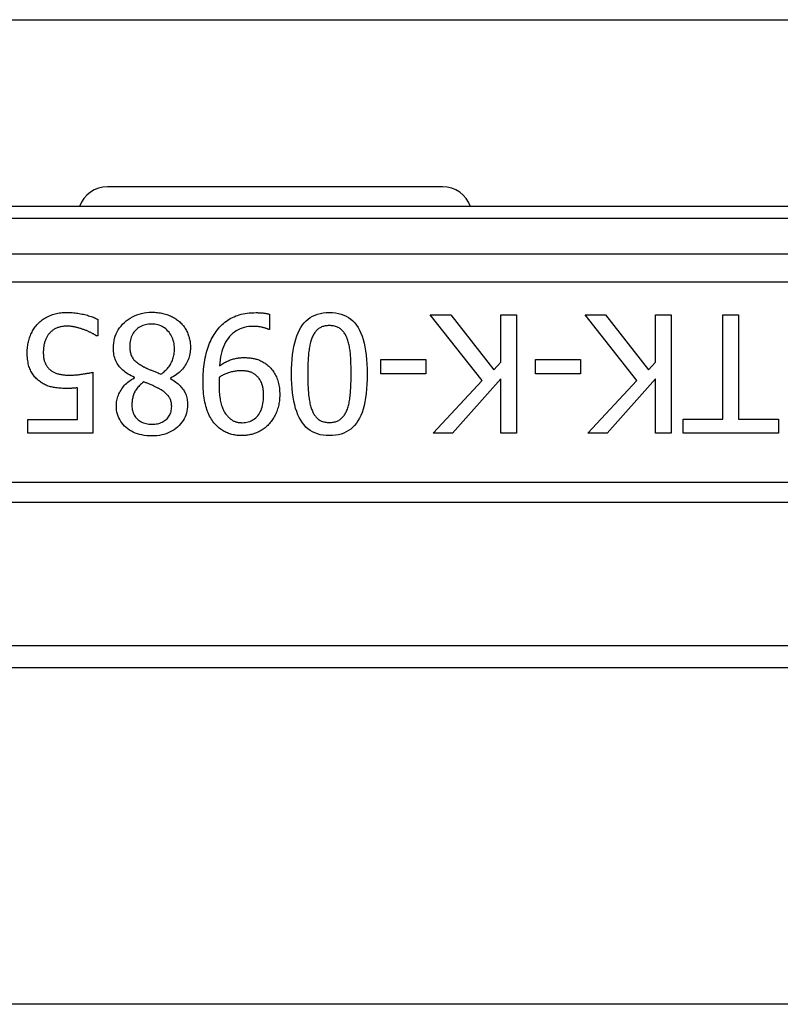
# Model space of a CAD drawing. Header units: inches. Extents: x 6 to 171, y 13 to 86.
# Tile 38 of 97: x 36.905 to 37.664, y 40.928 to 41.911. Entities that reach past the tile are written whole.
import ezdxf

# ---------------------------------------------------------------- set-up
doc = ezdxf.new("R2010")
doc.units = ezdxf.units.IN
doc.header["$MEASUREMENT"] = 0
doc.layers.add('Visible Edges(ANSI)', color=7, linetype='Continuous', lineweight=25)
doc.layers.add('Visible Tangent Edges(ANSI)', color=7, linetype='Continuous', lineweight=25)

msp = doc.modelspace()

# ---------------------------------------------------------------- linework, layer by layer
at = {"layer": 'Visible Edges(ANSI)'}
for p, q in [((6.5402, 41.91098), (40.4762, 41.91098)), ((37.32702, 41.74417), (36.99238, 41.74417)), ((38.13365, 41.72448), (36.18575, 41.72448)), ((36.98258, 41.612), (36.98258, 41.59525)), ((37.1541, 41.61688), (37.1541, 41.60167)), ((37.36649, 41.55084), (37.31471, 41.61621)), ((37.31471, 41.61621), (37.33509, 41.61621)), ((37.33509, 41.61621), (37.37826, 41.56128)), ((37.38515, 41.56903), (37.38515, 41.61621)), ((37.38515, 41.61621), (37.40085, 41.61621)), ((37.40085, 41.61621), (37.40085, 41.4981)), ((37.52097, 41.55084), (37.46919, 41.61621)), ((37.46919, 41.61621), (37.48957, 41.61621)), ((37.48957, 41.61621), (37.53274, 41.56128)), ((37.53963, 41.56903), (37.53963, 41.61621)), ((37.53963, 41.61621), (37.55533, 41.61621)), ((37.55533, 41.61621), (37.55533, 41.4981)), ((37.60692, 41.61621), (37.62262, 41.61621)), ((37.60692, 41.51208), (37.60692, 41.61621)), ((37.62262, 41.61621), (37.62262, 41.51208)), ((37.1541, 41.60167), (37.15333, 41.60167)), ((36.98258, 41.59525), (36.98143, 41.59525)), ((37.26541, 41.55735), (37.26541, 41.57171)), ((37.26541, 41.57171), (37.31011, 41.57171)), ((37.31011, 41.57171), (37.31011, 41.55735)), ((37.41989, 41.55735), (37.41989, 41.57171)), ((37.41989, 41.57171), (37.46459, 41.57171)), ((37.46459, 41.57171), (37.46459, 41.55735)), ((37.37826, 41.56128), (37.38515, 41.56903)), ((37.53274, 41.56128), (37.53963, 41.56903)), ((36.9777, 41.55898), (36.9777, 41.4981)), ((37.01924, 41.55333), (37.01924, 41.55381)), ((37.05523, 41.55314), (37.05523, 41.55266)), ((37.31011, 41.55735), (37.26541, 41.55735)), ((37.38515, 41.55237), (37.33672, 41.4981)), ((37.38515, 41.4981), (37.38515, 41.55237)), ((37.46459, 41.55735), (37.41989, 41.55735)), ((37.53963, 41.55237), (37.4912, 41.4981)), ((37.53963, 41.4981), (37.53963, 41.55237)), ((36.96248, 41.51198), (36.96248, 41.54347)), ((37.31758, 41.4981), (37.36649, 41.55084)), ((37.47206, 41.4981), (37.52097, 41.55084)), ((36.9129, 41.4981), (36.9129, 41.51198)), ((36.9129, 41.51198), (36.96248, 41.51198)), ((37.56729, 41.4981), (37.56729, 41.51208)), ((37.56729, 41.51208), (37.60692, 41.51208)), ((37.62262, 41.51208), (37.66224, 41.51208)), ((37.66224, 41.51208), (37.66224, 41.4981)), ((36.9777, 41.4981), (36.9129, 41.4981)), ((37.33672, 41.4981), (37.31758, 41.4981)), ((37.40085, 41.4981), (37.38515, 41.4981)), ((37.4912, 41.4981), (37.47206, 41.4981)), ((37.55533, 41.4981), (37.53963, 41.4981)), ((37.66224, 41.4981), (37.56729, 41.4981)), ((36.41167, 41.42921), (37.90773, 41.42921)), ((37.78962, 41.28598), (36.52978, 41.28598)), ((37.7752, 41.26398), (36.5442, 41.26398)), ((37.7752, 40.92798), (36.5442, 40.92798))]:
    msp.add_line(p, q, dxfattribs=at)
at = {"layer": 'Visible Edges(ANSI)', "flags": 128}
for points in [[(36.92266, 41.60712), (36.92351, 41.608), (36.92439, 41.60885), (36.92531, 41.60966), (36.92625, 41.61045), (36.92724, 41.6112), (36.92825, 41.61192), (36.9293, 41.61261), (36.93039, 41.61327), (36.9315, 41.6139), (36.93265, 41.61449), (36.93384, 41.61506), (36.93506, 41.61559), (36.93631, 41.61609), (36.93758, 41.61654), (36.93888, 41.61695), (36.9402, 41.61732), (36.94155, 41.61764), (36.94292, 41.61793), (36.94432, 41.61816), (36.94574, 41.61836), (36.94718, 41.61851), (36.94865, 41.61862), (36.95015, 41.61868), (36.95167, 41.6187)], [(36.95167, 41.6187), (36.95307, 41.61869), (36.95447, 41.61865), (36.95586, 41.61859), (36.95726, 41.6185), (36.95865, 41.61838), (36.96004, 41.61824), (36.96143, 41.61807), (36.96281, 41.61787), (36.96419, 41.61765), (36.96557, 41.61741), (36.96695, 41.61713), (36.96832, 41.61684), (36.96968, 41.61652), (36.971, 41.61618), (36.9723, 41.61583), (36.97356, 41.61547), (36.9748, 41.61509), (36.976, 41.6147), (36.97717, 41.61428), (36.97832, 41.61386), (36.97943, 41.61342), (36.98051, 41.61296), (36.98156, 41.61249), (36.98258, 41.612)], [(36.99828, 41.58329), (36.99835, 41.58578), (36.99858, 41.58819), (36.99897, 41.59055), (36.9995, 41.59283), (37.00019, 41.59504), (37.00103, 41.59719), (37.00202, 41.59927), (37.00317, 41.60128), (37.00447, 41.60323), (37.00592, 41.6051), (37.00753, 41.60691), (37.00928, 41.60865), (37.01116, 41.61029), (37.01311, 41.61178), (37.01513, 41.61313), (37.01723, 41.61434), (37.0194, 41.61541), (37.02166, 41.61633), (37.02398, 41.61712), (37.02639, 41.61776), (37.02886, 41.61825), (37.03142, 41.61861), (37.03405, 41.61882), (37.03675, 41.61889)], [(37.03675, 41.61889), (37.03821, 41.61888), (37.03965, 41.61882), (37.04106, 41.61873), (37.04245, 41.6186), (37.04382, 41.61844), (37.04517, 41.61824), (37.04649, 41.618), (37.04779, 41.61772), (37.04907, 41.61741), (37.05033, 41.61707), (37.05157, 41.61668), (37.05279, 41.61626), (37.05398, 41.61581), (37.05514, 41.61532), (37.05627, 41.61481), (37.05736, 41.61426), (37.05843, 41.61368), (37.05947, 41.61307), (37.06048, 41.61243), (37.06146, 41.61175), (37.06241, 41.61105), (37.06333, 41.61031), (37.06423, 41.60955), (37.06509, 41.60875)], [(37.10079, 41.59966), (37.10194, 41.60116), (37.10313, 41.6026), (37.10436, 41.60398), (37.10563, 41.6053), (37.10693, 41.60656), (37.10828, 41.60776), (37.10966, 41.60889), (37.11108, 41.60997), (37.11254, 41.61099), (37.11404, 41.61195), (37.11558, 41.61284), (37.11715, 41.61368), (37.11878, 41.61445), (37.12047, 41.61516), (37.12221, 41.61579), (37.12402, 41.61636), (37.12589, 41.61687), (37.12783, 41.6173), (37.12982, 41.61767), (37.13187, 41.61797), (37.13399, 41.61821), (37.13616, 41.61838), (37.1384, 41.61848), (37.1407, 41.61851)], [(37.1407, 41.61851), (37.14123, 41.61851), (37.14176, 41.6185), (37.14231, 41.61849), (37.14285, 41.61847), (37.14341, 41.61845), (37.14397, 41.61843), (37.14453, 41.6184), (37.1451, 41.61836), (37.14568, 41.61832), (37.14626, 41.61828), (37.14685, 41.61823), (37.14745, 41.61818), (37.14804, 41.61812), (37.14863, 41.61805), (37.14921, 41.61797), (37.14978, 41.61788), (37.15035, 41.61779), (37.1509, 41.61769), (37.15146, 41.61757), (37.152, 41.61745), (37.15253, 41.61732), (37.15306, 41.61719), (37.15358, 41.61704), (37.1541, 41.61688)], [(37.17621, 41.55716), (37.17627, 41.56234), (37.17647, 41.56728), (37.17679, 41.57199), (37.17724, 41.57647), (37.17781, 41.58071), (37.17852, 41.58471), (37.17935, 41.58848), (37.18031, 41.59202), (37.1814, 41.59532), (37.18262, 41.59839), (37.18397, 41.60122), (37.18545, 41.60382), (37.18705, 41.6062), (37.1888, 41.60837), (37.19069, 41.61033), (37.19271, 41.61209), (37.19488, 41.61364), (37.19718, 41.61498), (37.19962, 41.61612), (37.20221, 41.61705), (37.20493, 41.61777), (37.20778, 41.61829), (37.21078, 41.6186), (37.21392, 41.6187)], [(37.21392, 41.6187), (37.2171, 41.6186), (37.22014, 41.61828), (37.22303, 41.61775), (37.22578, 41.61702), (37.22839, 41.61607), (37.23085, 41.61491), (37.23317, 41.61354), (37.23534, 41.61196), (37.23737, 41.61017), (37.23925, 41.60817), (37.24099, 41.60596), (37.24259, 41.60353), (37.24405, 41.60089), (37.24538, 41.59803), (37.24659, 41.59495), (37.24766, 41.59165), (37.24862, 41.58812), (37.24944, 41.58438), (37.25014, 41.58041), (37.25071, 41.57622), (37.25116, 41.57181), (37.25147, 41.56718), (37.25166, 41.56233), (37.25173, 41.55726)], [(36.91223, 41.57869), (36.91225, 41.58011), (36.91231, 41.5815), (36.9124, 41.58288), (36.91253, 41.58424), (36.91271, 41.58558), (36.91291, 41.5869), (36.91316, 41.58821), (36.91344, 41.5895), (36.91377, 41.59077), (36.91413, 41.59203), (36.91452, 41.59327), (36.91496, 41.59449), (36.91543, 41.59569), (36.91593, 41.59686), (36.91646, 41.59801), (36.91703, 41.59912), (36.91762, 41.60022), (36.91825, 41.60128), (36.91891, 41.60232), (36.9196, 41.60334), (36.92032, 41.60432), (36.92107, 41.60528), (36.92185, 41.60622), (36.92266, 41.60712)], [(36.95138, 41.60502), (36.95058, 41.605), (36.94979, 41.60497), (36.949, 41.60491), (36.94822, 41.60482), (36.94744, 41.60472), (36.94666, 41.60459), (36.94589, 41.60443), (36.94512, 41.60425), (36.94436, 41.60405), (36.9436, 41.60382), (36.94285, 41.60357), (36.94209, 41.60329), (36.94135, 41.60299), (36.94063, 41.60266), (36.93992, 41.60231), (36.93923, 41.60192), (36.93856, 41.60151), (36.93791, 41.60107), (36.93727, 41.6006), (36.93665, 41.6001), (36.93605, 41.59958), (36.93546, 41.59903), (36.93489, 41.59845), (36.93434, 41.59784)], [(36.9687, 41.60157), (36.96793, 41.60184), (36.96716, 41.60209), (36.96641, 41.60234), (36.96567, 41.60258), (36.96494, 41.6028), (36.96422, 41.60302), (36.96351, 41.60322), (36.96281, 41.60342), (36.96213, 41.60361), (36.96145, 41.60378), (36.96079, 41.60395), (36.96014, 41.60411), (36.95948, 41.60425), (36.95882, 41.60438), (36.95814, 41.6045), (36.95744, 41.60461), (36.95673, 41.60471), (36.95601, 41.60479), (36.95527, 41.60486), (36.95452, 41.60492), (36.95376, 41.60496), (36.95298, 41.60499), (36.95218, 41.60501), (36.95138, 41.60502)], [(36.98143, 41.59525), (36.98112, 41.59548), (36.98078, 41.59571), (36.98042, 41.59595), (36.98004, 41.59619), (36.97964, 41.59644), (36.97922, 41.59669), (36.97877, 41.59695), (36.97831, 41.59721), (36.97782, 41.59748), (36.9773, 41.59775), (36.97677, 41.59803), (36.97622, 41.59832), (36.97564, 41.5986), (36.97506, 41.59889), (36.97447, 41.59917), (36.97387, 41.59944), (36.97326, 41.59972), (36.97264, 41.59999), (36.97201, 41.60026), (36.97137, 41.60053), (36.97072, 41.60079), (36.97005, 41.60105), (36.96938, 41.60131), (36.9687, 41.60157)], [(37.03656, 41.60712), (37.03493, 41.60708), (37.03335, 41.60696), (37.03183, 41.60675), (37.03036, 41.60646), (37.02895, 41.60608), (37.02759, 41.60563), (37.02629, 41.60509), (37.02503, 41.60446), (37.02384, 41.60376), (37.0227, 41.60297), (37.02161, 41.6021), (37.02058, 41.60114), (37.01962, 41.60011), (37.01874, 41.59902), (37.01794, 41.59788), (37.01723, 41.59667), (37.0166, 41.5954), (37.01606, 41.59407), (37.0156, 41.59268), (37.01522, 41.59123), (37.01493, 41.58972), (37.01472, 41.58815), (37.01459, 41.58651), (37.01455, 41.58482)], [(37.05925, 41.58243), (37.0592, 41.58419), (37.05907, 41.5859), (37.05884, 41.58755), (37.05853, 41.58916), (37.05813, 41.59071), (37.05763, 41.59221), (37.05705, 41.59366), (37.05638, 41.59506), (37.05561, 41.59641), (37.05476, 41.5977), (37.05382, 41.59894), (37.05279, 41.60013), (37.05169, 41.60125), (37.05054, 41.60227), (37.04935, 41.60319), (37.04811, 41.60402), (37.04683, 41.60474), (37.0455, 41.60538), (37.04413, 41.60591), (37.0427, 41.60635), (37.04124, 41.60669), (37.03973, 41.60693), (37.03817, 41.60707), (37.03656, 41.60712)], [(37.06509, 41.60875), (37.0659, 41.60794), (37.06668, 41.60711), (37.06742, 41.60625), (37.06814, 41.60537), (37.06882, 41.60446), (37.06946, 41.60353), (37.07008, 41.60258), (37.07066, 41.6016), (37.07121, 41.6006), (37.07172, 41.59958), (37.0722, 41.59853), (37.07265, 41.59745), (37.07306, 41.59636), (37.07344, 41.59526), (37.07378, 41.59415), (37.07408, 41.59302), (37.07435, 41.59188), (37.07459, 41.59073), (37.07478, 41.58957), (37.07494, 41.58839), (37.07507, 41.58721), (37.07516, 41.58601), (37.07521, 41.5848), (37.07523, 41.58358)], [(37.13859, 41.60482), (37.13606, 41.60475), (37.13361, 41.60454), (37.13126, 41.60418), (37.129, 41.60369), (37.12683, 41.60305), (37.12475, 41.60226), (37.12277, 41.60134), (37.12088, 41.60027), (37.11908, 41.59906), (37.11737, 41.59771), (37.11576, 41.59622), (37.11423, 41.59458), (37.11281, 41.59282), (37.11149, 41.59093), (37.11028, 41.58892), (37.10918, 41.58679), (37.10818, 41.58454), (37.10728, 41.58216), (37.10649, 41.57967), (37.10581, 41.57706), (37.10523, 41.57432), (37.10476, 41.57147), (37.1044, 41.56849), (37.10414, 41.56539)], [(37.15333, 41.60167), (37.15298, 41.60186), (37.1526, 41.60204), (37.15219, 41.60223), (37.15175, 41.60242), (37.15128, 41.6026), (37.15077, 41.60278), (37.15024, 41.60296), (37.14967, 41.60313), (37.14908, 41.60331), (37.14845, 41.60348), (37.1478, 41.60365), (37.14711, 41.60382), (37.14641, 41.60398), (37.14571, 41.60413), (37.145, 41.60426), (37.14429, 41.60438), (37.14359, 41.60448), (37.14288, 41.60457), (37.14217, 41.60465), (37.14145, 41.60471), (37.14074, 41.60476), (37.14003, 41.6048), (37.13931, 41.60482), (37.13859, 41.60482)], [(37.21392, 41.60559), (37.21285, 41.60557), (37.21181, 41.6055), (37.21081, 41.6054), (37.20983, 41.60524), (37.20889, 41.60505), (37.20797, 41.60481), (37.20709, 41.60453), (37.20624, 41.60421), (37.20542, 41.60384), (37.20463, 41.60343), (37.20388, 41.60298), (37.20315, 41.60248), (37.20246, 41.60194), (37.20178, 41.60136), (37.20114, 41.60073), (37.20052, 41.60006), (37.19993, 41.59935), (37.19936, 41.59859), (37.19882, 41.59779), (37.1983, 41.59695), (37.19781, 41.59606), (37.19735, 41.59514), (37.19691, 41.59416), (37.1965, 41.59315)], [(37.23163, 41.59286), (37.23123, 41.59386), (37.23081, 41.59482), (37.23036, 41.59575), (37.22988, 41.59663), (37.22937, 41.59747), (37.22884, 41.59828), (37.22828, 41.59905), (37.22769, 41.59977), (37.22708, 41.60046), (37.22644, 41.60111), (37.22577, 41.60172), (37.22507, 41.60229), (37.22434, 41.60282), (37.22358, 41.6033), (37.22278, 41.60373), (37.22194, 41.60412), (37.22106, 41.60447), (37.22015, 41.60476), (37.21921, 41.60502), (37.21822, 41.60522), (37.2172, 41.60538), (37.21614, 41.6055), (37.21505, 41.60557), (37.21392, 41.60559)], [(36.93434, 41.59784), (36.93386, 41.59724), (36.93339, 41.59663), (36.93295, 41.596), (36.93252, 41.59535), (36.93212, 41.59469), (36.93173, 41.59401), (36.93137, 41.59332), (36.93102, 41.59261), (36.9307, 41.59188), (36.93039, 41.59114), (36.93011, 41.59038), (36.92984, 41.58961), (36.9296, 41.58881), (36.92937, 41.588), (36.92917, 41.58716), (36.92899, 41.5863), (36.92883, 41.58542), (36.92869, 41.58451), (36.92858, 41.58358), (36.92848, 41.58263), (36.92841, 41.58166), (36.92835, 41.58066), (36.92832, 41.57964), (36.92831, 41.5786)], [(37.08777, 41.55008), (37.08779, 41.55251), (37.08786, 41.55492), (37.08798, 41.5573), (37.08814, 41.55967), (37.08834, 41.56201), (37.0886, 41.56434), (37.08889, 41.56664), (37.08924, 41.56892), (37.08963, 41.57118), (37.09006, 41.57342), (37.09054, 41.57564), (37.09107, 41.57783), (37.09164, 41.57999), (37.09226, 41.58208), (37.09292, 41.58411), (37.09362, 41.58609), (37.09436, 41.588), (37.09515, 41.58985), (37.09598, 41.59163), (37.09686, 41.59336), (37.09777, 41.59503), (37.09874, 41.59663), (37.09974, 41.59817), (37.10079, 41.59966)], [(37.1965, 41.59315), (37.19613, 41.59215), (37.19577, 41.59111), (37.19544, 41.59003), (37.19512, 41.5889), (37.19482, 41.58773), (37.19454, 41.58652), (37.19428, 41.58526), (37.19403, 41.58396), (37.19381, 41.58261), (37.1936, 41.58122), (37.19341, 41.57979), (37.19325, 41.57831), (37.19309, 41.57679), (37.19295, 41.57523), (37.19283, 41.57362), (37.19271, 41.57196), (37.19261, 41.57027), (37.19253, 41.56853), (37.19245, 41.56674), (37.1924, 41.56491), (37.19235, 41.56304), (37.19232, 41.56112), (37.1923, 41.55916), (37.19229, 41.55716)], [(37.23565, 41.55726), (37.23564, 41.5593), (37.23563, 41.56129), (37.2356, 41.56322), (37.23556, 41.56509), (37.23551, 41.56691), (37.23546, 41.56867), (37.23539, 41.57037), (37.23531, 41.57202), (37.23522, 41.5736), (37.23512, 41.57513), (37.235, 41.57661), (37.23488, 41.57802), (37.23474, 41.5794), (37.23458, 41.58075), (37.23439, 41.58207), (37.23418, 41.58337), (37.23394, 41.58465), (37.23368, 41.5859), (37.2334, 41.58712), (37.23309, 41.58832), (37.23276, 41.58949), (37.23241, 41.59064), (37.23203, 41.59176), (37.23163, 41.59286)], [(37.01924, 41.55381), (37.01755, 41.55462), (37.01593, 41.55546), (37.01438, 41.55633), (37.01291, 41.55723), (37.0115, 41.55816), (37.01016, 41.55912), (37.00889, 41.56011), (37.00769, 41.56113), (37.00656, 41.56217), (37.0055, 41.56325), (37.00451, 41.56435), (37.00359, 41.56549), (37.00274, 41.56666), (37.00197, 41.5679), (37.00127, 41.56918), (37.00064, 41.57053), (37.00009, 41.57193), (36.99961, 41.57338), (36.9992, 41.57489), (36.99887, 41.57646), (36.99861, 41.57808), (36.99843, 41.57976), (36.99831, 41.5815), (36.99828, 41.58329)], [(37.01455, 41.58482), (37.01457, 41.58363), (37.01463, 41.58248), (37.01473, 41.58137), (37.01487, 41.5803), (37.01505, 41.57927), (37.01527, 41.57829), (37.01553, 41.57734), (37.01583, 41.57644), (37.01616, 41.57558), (37.01654, 41.57476), (37.01696, 41.57398), (37.01742, 41.57324), (37.01794, 41.57252), (37.01852, 41.5718), (37.01919, 41.57108), (37.01992, 41.57036), (37.02073, 41.56963), (37.02161, 41.56891), (37.02256, 41.56818), (37.02359, 41.56745), (37.02469, 41.56672), (37.02586, 41.56599), (37.02711, 41.56526), (37.02843, 41.56453)], [(37.04575, 41.55716), (37.04682, 41.55789), (37.04784, 41.55865), (37.04882, 41.55944), (37.04976, 41.56026), (37.05065, 41.56111), (37.05151, 41.56199), (37.05232, 41.5629), (37.05309, 41.56384), (37.05382, 41.5648), (37.05451, 41.5658), (37.05515, 41.56683), (37.05575, 41.56788), (37.05631, 41.56896), (37.05682, 41.57006), (37.05728, 41.57119), (37.05769, 41.57235), (37.05806, 41.57352), (37.05837, 41.57472), (37.05864, 41.57595), (37.05886, 41.5772), (37.05903, 41.57847), (37.05915, 41.57976), (37.05922, 41.58108), (37.05925, 41.58243)], [(37.07523, 41.58358), (37.0752, 41.58199), (37.07509, 41.58043), (37.07491, 41.57889), (37.07466, 41.57737), (37.07434, 41.57587), (37.07395, 41.57439), (37.07349, 41.57293), (37.07296, 41.5715), (37.07235, 41.57008), (37.07168, 41.56869), (37.07093, 41.56732), (37.07011, 41.56597), (37.06922, 41.56465), (37.06827, 41.56338), (37.06726, 41.56215), (37.06618, 41.56097), (37.06504, 41.55983), (37.06383, 41.55874), (37.06256, 41.55769), (37.06122, 41.55669), (37.05982, 41.55574), (37.05835, 41.55483), (37.05682, 41.55396), (37.05523, 41.55314)], [(36.92439, 41.55017), (36.92343, 41.55092), (36.92252, 41.5517), (36.92164, 41.55252), (36.92079, 41.55336), (36.91999, 41.55424), (36.91922, 41.55515), (36.91849, 41.55609), (36.91779, 41.55706), (36.91714, 41.55807), (36.91652, 41.55911), (36.91594, 41.56017), (36.91539, 41.56128), (36.91489, 41.56242), (36.91442, 41.56362), (36.91401, 41.56488), (36.91364, 41.56619), (36.91331, 41.56756), (36.91302, 41.56898), (36.91278, 41.57046), (36.91258, 41.57199), (36.91243, 41.57359), (36.91232, 41.57523), (36.91225, 41.57694), (36.91223, 41.57869)], [(36.92831, 41.5786), (36.92832, 41.57756), (36.92836, 41.57656), (36.92842, 41.57558), (36.9285, 41.57464), (36.92861, 41.57373), (36.92874, 41.57286), (36.9289, 41.57201), (36.92908, 41.5712), (36.92928, 41.57042), (36.92951, 41.56967), (36.92976, 41.56895), (36.93003, 41.56826), (36.93033, 41.5676), (36.93065, 41.56696), (36.93099, 41.56634), (36.93135, 41.56573), (36.93174, 41.56514), (36.93214, 41.56458), (36.93257, 41.56403), (36.93301, 41.5635), (36.93348, 41.56299), (36.93397, 41.56249), (36.93448, 41.56202), (36.93501, 41.56156)], [(37.10414, 41.56539), (37.10519, 41.56609), (37.10623, 41.56676), (37.10726, 41.5674), (37.10828, 41.568), (37.1093, 41.56857), (37.11031, 41.56911), (37.11131, 41.56962), (37.1123, 41.57009), (37.11329, 41.57053), (37.11427, 41.57094), (37.11524, 41.57132), (37.1162, 41.57166), (37.11716, 41.57197), (37.11814, 41.57226), (37.11913, 41.57252), (37.12014, 41.57275), (37.12117, 41.57295), (37.1222, 41.57313), (37.12325, 41.57328), (37.12432, 41.5734), (37.1254, 41.5735), (37.1265, 41.57357), (37.12761, 41.57361), (37.12874, 41.57362)], [(37.12874, 41.57362), (37.12981, 41.57361), (37.13087, 41.57358), (37.13192, 41.57353), (37.13295, 41.57346), (37.13397, 41.57337), (37.13497, 41.57326), (37.13595, 41.57313), (37.13692, 41.57298), (37.13788, 41.57281), (37.13882, 41.57263), (37.13974, 41.57242), (37.14065, 41.57219), (37.14155, 41.57193), (37.14246, 41.57163), (37.14336, 41.5713), (37.14426, 41.57093), (37.14517, 41.57052), (37.14607, 41.57008), (37.14698, 41.5696), (37.14788, 41.56908), (37.14879, 41.56853), (37.1497, 41.56793), (37.15061, 41.5673), (37.15151, 41.56664)], [(36.93501, 41.56156), (36.93558, 41.56108), (36.93617, 41.56062), (36.93679, 41.56019), (36.93743, 41.55978), (36.93809, 41.55939), (36.93877, 41.55903), (36.93947, 41.55869), (36.9402, 41.55837), (36.94095, 41.55808), (36.94172, 41.55781), (36.94252, 41.55757), (36.94334, 41.55735), (36.94418, 41.55715), (36.94503, 41.55697), (36.94589, 41.55681), (36.94677, 41.55666), (36.94767, 41.55653), (36.94858, 41.55642), (36.9495, 41.55632), (36.95044, 41.55624), (36.9514, 41.55618), (36.95236, 41.55614), (36.95335, 41.55612), (36.95435, 41.55611)], [(37.02843, 41.56453), (37.02889, 41.56427), (37.02937, 41.56401), (37.02988, 41.56375), (37.03042, 41.56348), (37.03098, 41.56321), (37.03156, 41.56294), (37.03217, 41.56266), (37.03281, 41.56238), (37.03347, 41.5621), (37.03416, 41.56181), (37.03487, 41.56152), (37.03561, 41.56123), (37.03636, 41.56093), (37.03714, 41.56062), (37.03793, 41.56031), (37.03873, 41.55999), (37.03955, 41.55966), (37.04039, 41.55932), (37.04125, 41.55898), (37.04211, 41.55863), (37.043, 41.55828), (37.0439, 41.55791), (37.04482, 41.55754), (37.04575, 41.55716)], [(37.15151, 41.56664), (37.15255, 41.5658), (37.15354, 41.56494), (37.15448, 41.56404), (37.15539, 41.5631), (37.15625, 41.56213), (37.15707, 41.56112), (37.15784, 41.56008), (37.15858, 41.559), (37.15927, 41.55789), (37.15992, 41.55674), (37.16052, 41.55555), (37.16109, 41.55434), (37.16161, 41.55308), (37.16208, 41.55178), (37.16251, 41.55044), (37.16289, 41.54906), (37.16323, 41.54763), (37.16353, 41.54616), (37.16378, 41.54466), (37.16398, 41.54311), (37.16414, 41.54151), (37.16425, 41.53988), (37.16432, 41.5382), (37.16434, 41.53649)], [(36.95435, 41.55611), (36.95543, 41.55611), (36.95651, 41.55613), (36.9576, 41.55617), (36.95868, 41.55622), (36.95976, 41.55628), (36.96084, 41.55636), (36.96192, 41.55645), (36.963, 41.55655), (36.96408, 41.55667), (36.96516, 41.5568), (36.96624, 41.55695), (36.96731, 41.55711), (36.96837, 41.55728), (36.9694, 41.55744), (36.97039, 41.55761), (36.97134, 41.55777), (36.97226, 41.55792), (36.97314, 41.55808), (36.97399, 41.55824), (36.9748, 41.55839), (36.97558, 41.55854), (36.97632, 41.55869), (36.97703, 41.55883), (36.9777, 41.55898)], [(37.00124, 41.52548), (37.00128, 41.5268), (37.00137, 41.52812), (37.00154, 41.52944), (37.00176, 41.53075), (37.00205, 41.53207), (37.00241, 41.53337), (37.00282, 41.53468), (37.00331, 41.53599), (37.00386, 41.53729), (37.00447, 41.53859), (37.00515, 41.53988), (37.00589, 41.54118), (37.00669, 41.54244), (37.00755, 41.54367), (37.00846, 41.54484), (37.00943, 41.54597), (37.01046, 41.54705), (37.01155, 41.54809), (37.01269, 41.54908), (37.01388, 41.55002), (37.01514, 41.55092), (37.01645, 41.55177), (37.01782, 41.55257), (37.01924, 41.55333)], [(37.05523, 41.55266), (37.05665, 41.55181), (37.05801, 41.55094), (37.0593, 41.55006), (37.06053, 41.54917), (37.0617, 41.54827), (37.06281, 41.54735), (37.06386, 41.54642), (37.06484, 41.54547), (37.06576, 41.54451), (37.06662, 41.54354), (37.06742, 41.54256), (37.06815, 41.54156), (37.06882, 41.54053), (37.06944, 41.53947), (37.06999, 41.53836), (37.07049, 41.53721), (37.07093, 41.53602), (37.07131, 41.53479), (37.07163, 41.53351), (37.07189, 41.5322), (37.0721, 41.53084), (37.07224, 41.52945), (37.07233, 41.52801), (37.07236, 41.52653)], [(37.10404, 41.554), (37.10403, 41.5538), (37.10401, 41.5536), (37.10399, 41.55338), (37.10398, 41.55314), (37.10396, 41.5529), (37.10395, 41.55265), (37.10393, 41.55238), (37.10391, 41.55211), (37.1039, 41.55182), (37.10388, 41.55152), (37.10387, 41.55121), (37.10385, 41.55089), (37.10383, 41.55056), (37.10382, 41.55022), (37.10381, 41.54988), (37.1038, 41.54953), (37.10379, 41.54918), (37.10378, 41.54882), (37.10377, 41.54845), (37.10376, 41.54808), (37.10376, 41.5477), (37.10376, 41.54732), (37.10375, 41.54693), (37.10375, 41.54654)], [(37.12519, 41.56051), (37.12434, 41.5605), (37.12348, 41.56046), (37.12261, 41.5604), (37.12173, 41.56031), (37.12083, 41.5602), (37.11993, 41.56007), (37.11901, 41.55991), (37.11809, 41.55972), (37.11715, 41.55951), (37.11621, 41.55928), (37.11525, 41.55902), (37.11428, 41.55874), (37.11332, 41.55844), (37.11238, 41.55812), (37.11145, 41.55778), (37.11055, 41.55743), (37.10967, 41.55706), (37.1088, 41.55667), (37.10796, 41.55627), (37.10714, 41.55585), (37.10633, 41.55541), (37.10555, 41.55496), (37.10478, 41.55449), (37.10404, 41.554)], [(37.14022, 41.55639), (37.13971, 41.5568), (37.13918, 41.55718), (37.13864, 41.55753), (37.1381, 41.55787), (37.13754, 41.55818), (37.13698, 41.55846), (37.1364, 41.55873), (37.13582, 41.55897), (37.13522, 41.55918), (37.13462, 41.55938), (37.134, 41.55955), (37.13338, 41.5597), (37.13274, 41.55983), (37.1321, 41.55994), (37.13145, 41.56005), (37.13079, 41.56015), (37.13012, 41.56023), (37.12944, 41.56031), (37.12875, 41.56037), (37.12806, 41.56042), (37.12736, 41.56046), (37.12664, 41.56049), (37.12592, 41.5605), (37.12519, 41.56051)], [(37.14826, 41.53582), (37.14825, 41.53704), (37.14821, 41.53823), (37.14814, 41.53938), (37.14805, 41.5405), (37.14793, 41.54158), (37.14778, 41.54262), (37.14761, 41.54363), (37.14741, 41.5446), (37.14718, 41.54553), (37.14693, 41.54643), (37.14665, 41.54729), (37.14635, 41.54811), (37.14601, 41.54891), (37.14564, 41.54969), (37.14525, 41.55044), (37.14481, 41.55118), (37.14435, 41.5519), (37.14386, 41.5526), (37.14333, 41.55328), (37.14277, 41.55394), (37.14218, 41.55458), (37.14156, 41.55521), (37.14091, 41.55581), (37.14022, 41.55639)], [(37.21392, 41.49571), (37.21075, 41.49582), (37.20773, 41.49614), (37.20485, 41.49667), (37.20211, 41.49741), (37.19951, 41.49837), (37.19706, 41.49954), (37.19475, 41.50092), (37.19259, 41.50252), (37.19056, 41.50433), (37.18868, 41.50635), (37.18694, 41.50858), (37.18535, 41.51103), (37.18389, 41.51369), (37.18256, 41.51656), (37.18135, 41.51965), (37.18027, 41.52296), (37.17932, 41.52648), (37.17849, 41.53022), (37.1778, 41.53417), (37.17722, 41.53834), (37.17678, 41.54272), (37.17646, 41.54732), (37.17627, 41.55213), (37.17621, 41.55716)], [(37.19229, 41.55716), (37.1923, 41.55516), (37.19232, 41.5532), (37.19235, 41.55128), (37.1924, 41.54941), (37.19245, 41.54759), (37.19253, 41.54581), (37.19261, 41.54407), (37.19271, 41.54238), (37.19283, 41.54073), (37.19295, 41.53913), (37.19309, 41.53757), (37.19325, 41.53605), (37.19342, 41.53458), (37.1936, 41.53315), (37.19381, 41.53176), (37.19404, 41.53041), (37.19429, 41.5291), (37.19456, 41.52784), (37.19485, 41.52661), (37.19516, 41.52542), (37.19549, 41.52427), (37.19584, 41.52317), (37.19621, 41.5221), (37.1966, 41.52108)], [(37.25173, 41.55726), (37.25166, 41.55205), (37.25147, 41.54708), (37.25115, 41.54234), (37.2507, 41.53785), (37.25012, 41.5336), (37.24942, 41.52958), (37.24858, 41.5258), (37.24762, 41.52227), (37.24653, 41.51897), (37.24531, 41.51591), (37.24397, 41.51308), (37.24249, 41.5105), (37.24088, 41.50814), (37.23913, 41.50598), (37.23724, 41.50403), (37.23521, 41.50228), (37.23304, 41.50074), (37.23073, 41.49941), (37.22828, 41.49828), (37.22569, 41.49735), (37.22296, 41.49664), (37.22008, 41.49612), (37.21707, 41.49581), (37.21392, 41.49571)], [(37.23153, 41.52127), (37.23192, 41.52229), (37.23229, 41.52336), (37.23263, 41.52448), (37.23296, 41.52564), (37.23326, 41.52684), (37.23354, 41.52809), (37.2338, 41.52938), (37.23404, 41.53071), (37.23426, 41.53209), (37.23446, 41.53351), (37.23463, 41.53498), (37.23479, 41.53649), (37.23492, 41.53803), (37.23505, 41.53961), (37.23516, 41.54123), (37.23526, 41.54288), (37.23535, 41.54456), (37.23543, 41.54627), (37.2355, 41.54802), (37.23555, 41.5498), (37.23559, 41.55161), (37.23562, 41.55346), (37.23564, 41.55534), (37.23565, 41.55726)], [(36.95176, 41.5428), (36.95027, 41.54281), (36.94881, 41.54284), (36.94739, 41.5429), (36.94601, 41.54297), (36.94467, 41.54306), (36.94337, 41.54317), (36.94211, 41.54331), (36.94089, 41.54346), (36.93971, 41.54364), (36.93857, 41.54383), (36.93746, 41.54405), (36.9364, 41.54429), (36.93536, 41.54455), (36.93432, 41.54486), (36.9333, 41.54521), (36.93228, 41.5456), (36.93127, 41.54603), (36.93026, 41.5465), (36.92926, 41.54701), (36.92827, 41.54756), (36.92729, 41.54815), (36.92632, 41.54879), (36.92535, 41.54946), (36.92439, 41.55017)], [(36.96248, 41.54347), (36.962, 41.54341), (36.96153, 41.54335), (36.96105, 41.5433), (36.96058, 41.54324), (36.9601, 41.54319), (36.95963, 41.54315), (36.95916, 41.54311), (36.9587, 41.54307), (36.95823, 41.54303), (36.95776, 41.543), (36.9573, 41.54297), (36.95683, 41.54295), (36.95637, 41.54292), (36.95592, 41.5429), (36.95548, 41.54288), (36.95504, 41.54287), (36.9546, 41.54285), (36.95418, 41.54284), (36.95376, 41.54283), (36.95335, 41.54282), (36.95294, 41.54281), (36.95254, 41.54281), (36.95215, 41.5428), (36.95176, 41.5428)], [(37.02852, 41.54931), (37.02741, 41.54843), (37.02635, 41.54755), (37.02536, 41.54666), (37.02442, 41.54576), (37.02355, 41.54487), (37.02274, 41.54396), (37.022, 41.54306), (37.02131, 41.54214), (37.02069, 41.54123), (37.02013, 41.5403), (37.01963, 41.53938), (37.01919, 41.53845), (37.0188, 41.5375), (37.01845, 41.53654), (37.01812, 41.53555), (37.01784, 41.53454), (37.01758, 41.53351), (37.01736, 41.53245), (37.01717, 41.53138), (37.01702, 41.53028), (37.0169, 41.52916), (37.01682, 41.52802), (37.01677, 41.52686), (37.01675, 41.52567)], [(37.04518, 41.54194), (37.04476, 41.54217), (37.04431, 41.54242), (37.04381, 41.54267), (37.04328, 41.54295), (37.04272, 41.54323), (37.04211, 41.54353), (37.04147, 41.54385), (37.0408, 41.54417), (37.04008, 41.54452), (37.03933, 41.54487), (37.03854, 41.54524), (37.03771, 41.54563), (37.03687, 41.54601), (37.03605, 41.54638), (37.03524, 41.54674), (37.03444, 41.54708), (37.03365, 41.54741), (37.03288, 41.54772), (37.03212, 41.54802), (37.03137, 41.54831), (37.03064, 41.54858), (37.02992, 41.54884), (37.02922, 41.54908), (37.02852, 41.54931)], [(37.05647, 41.52471), (37.05645, 41.52567), (37.05639, 41.52661), (37.0563, 41.52752), (37.05616, 41.52841), (37.05598, 41.52927), (37.05577, 41.53011), (37.05551, 41.53092), (37.05522, 41.53171), (37.05488, 41.53247), (37.05451, 41.53321), (37.0541, 41.53393), (37.05365, 41.53462), (37.05316, 41.53529), (37.05263, 41.53595), (37.05206, 41.5366), (37.05145, 41.53724), (37.0508, 41.53787), (37.05012, 41.53848), (37.04939, 41.53909), (37.04863, 41.53968), (37.04782, 41.54026), (37.04698, 41.54083), (37.0461, 41.54139), (37.04518, 41.54194)], [(37.1006, 41.50634), (37.09959, 41.50745), (37.09863, 41.50862), (37.09771, 41.50984), (37.09682, 41.51112), (37.09597, 41.51246), (37.09516, 41.51385), (37.09439, 41.5153), (37.09366, 41.5168), (37.09297, 41.51836), (37.09231, 41.51997), (37.0917, 41.52165), (37.09112, 41.52337), (37.09058, 41.52517), (37.0901, 41.52704), (37.08965, 41.52899), (37.08926, 41.53102), (37.08891, 41.53313), (37.08861, 41.53531), (37.08835, 41.53758), (37.08814, 41.53992), (37.08798, 41.54234), (37.08786, 41.54484), (37.08779, 41.54742), (37.08777, 41.55008)], [(37.10375, 41.54654), (37.10377, 41.54457), (37.10382, 41.54267), (37.10389, 41.54083), (37.104, 41.53905), (37.10414, 41.53733), (37.1043, 41.53567), (37.1045, 41.53408), (37.10473, 41.53254), (37.10499, 41.53107), (37.10528, 41.52965), (37.1056, 41.5283), (37.10596, 41.52701), (37.10633, 41.52577), (37.10674, 41.52458), (37.10716, 41.52344), (37.10761, 41.52235), (37.10809, 41.52131), (37.10859, 41.52031), (37.10911, 41.51936), (37.10966, 41.51846), (37.11023, 41.51761), (37.11082, 41.5168), (37.11144, 41.51604), (37.11208, 41.51533)], [(37.12692, 41.50863), (37.12852, 41.50868), (37.13006, 41.50883), (37.13155, 41.50907), (37.13298, 41.50941), (37.13436, 41.50985), (37.13569, 41.51038), (37.13695, 41.51101), (37.13817, 41.51174), (37.13933, 41.51256), (37.14043, 41.51348), (37.14148, 41.5145), (37.14247, 41.51562), (37.14339, 41.51683), (37.14424, 41.51812), (37.145, 41.5195), (37.14569, 41.52097), (37.14629, 41.52252), (37.14681, 41.52416), (37.14726, 41.52589), (37.14762, 41.5277), (37.1479, 41.5296), (37.1481, 41.53159), (37.14822, 41.53366), (37.14826, 41.53582)], [(37.16434, 41.53649), (37.16432, 41.53498), (37.16426, 41.5335), (37.16415, 41.53203), (37.16401, 41.53059), (37.16383, 41.52917), (37.1636, 41.52778), (37.16333, 41.5264), (37.16302, 41.52504), (37.16267, 41.52371), (37.16228, 41.52239), (37.16185, 41.5211), (37.16137, 41.51983), (37.16086, 41.51859), (37.16032, 41.51737), (37.15975, 41.51618), (37.15915, 41.51502), (37.15852, 41.5139), (37.15786, 41.5128), (37.15716, 41.51173), (37.15644, 41.51069), (37.15568, 41.50967), (37.1549, 41.50869), (37.15408, 41.50774), (37.15324, 41.50681)], [(37.03675, 41.49542), (37.03412, 41.49548), (37.03157, 41.49566), (37.02911, 41.49595), (37.02674, 41.49636), (37.02446, 41.49689), (37.02227, 41.49753), (37.02016, 41.49829), (37.01814, 41.49917), (37.01622, 41.50016), (37.01437, 41.50127), (37.01262, 41.5025), (37.01096, 41.50385), (37.00941, 41.50528), (37.00799, 41.50679), (37.00671, 41.50836), (37.00556, 41.50999), (37.00455, 41.5117), (37.00367, 41.51347), (37.00293, 41.5153), (37.00232, 41.5172), (37.00185, 41.51917), (37.00151, 41.52121), (37.00131, 41.52331), (37.00124, 41.52548)], [(37.01675, 41.52567), (37.01679, 41.52436), (37.0169, 41.52309), (37.01708, 41.52186), (37.01734, 41.52067), (37.01767, 41.51951), (37.01808, 41.51838), (37.01856, 41.5173), (37.01911, 41.51625), (37.01974, 41.51523), (37.02044, 41.51426), (37.02121, 41.51332), (37.02206, 41.51241), (37.02298, 41.51156), (37.02395, 41.51079), (37.02498, 41.51009), (37.02607, 41.50946), (37.02721, 41.50891), (37.02842, 41.50843), (37.02968, 41.50802), (37.031, 41.50769), (37.03237, 41.50743), (37.03381, 41.50725), (37.0353, 41.50714), (37.03685, 41.5071)], [(37.07236, 41.52653), (37.07229, 41.52434), (37.07208, 41.52222), (37.07173, 41.52015), (37.07124, 41.51815), (37.07062, 41.51621), (37.06985, 41.51433), (37.06894, 41.51251), (37.06789, 41.51075), (37.06671, 41.50905), (37.06538, 41.50742), (37.06392, 41.50584), (37.06231, 41.50433), (37.0606, 41.5029), (37.05881, 41.50161), (37.05694, 41.50043), (37.055, 41.49938), (37.05299, 41.49845), (37.0509, 41.49765), (37.04873, 41.49697), (37.04649, 41.49641), (37.04417, 41.49598), (37.04177, 41.49567), (37.0393, 41.49549), (37.03675, 41.49542)], [(37.03685, 41.5071), (37.03826, 41.50713), (37.03964, 41.50723), (37.04096, 41.5074), (37.04225, 41.50763), (37.04349, 41.50792), (37.04469, 41.50829), (37.04584, 41.50871), (37.04695, 41.50921), (37.04802, 41.50977), (37.04905, 41.51039), (37.05003, 41.51108), (37.05097, 41.51184), (37.05185, 41.51265), (37.05265, 41.51351), (37.05338, 41.51442), (37.05403, 41.51538), (37.0546, 41.51638), (37.0551, 41.51743), (37.05552, 41.51852), (37.05586, 41.51967), (37.05613, 41.52086), (37.05632, 41.5221), (37.05643, 41.52338), (37.05647, 41.52471)], [(37.11208, 41.51533), (37.11266, 41.51471), (37.11323, 41.51412), (37.11381, 41.51357), (37.11439, 41.51305), (37.11498, 41.51256), (37.11556, 41.5121), (37.11615, 41.51168), (37.11674, 41.51129), (37.11733, 41.51094), (37.11792, 41.51061), (37.11852, 41.51032), (37.11912, 41.51007), (37.11972, 41.50984), (37.12033, 41.50963), (37.12095, 41.50944), (37.12158, 41.50927), (37.12221, 41.50912), (37.12286, 41.50899), (37.12352, 41.50888), (37.12418, 41.50879), (37.12485, 41.50872), (37.12553, 41.50867), (37.12622, 41.50864), (37.12692, 41.50863)], [(37.1966, 41.52108), (37.19701, 41.52009), (37.19744, 41.51915), (37.1979, 41.51824), (37.19839, 41.51738), (37.1989, 41.51656), (37.19943, 41.51578), (37.19999, 41.51503), (37.20057, 41.51433), (37.20118, 41.51367), (37.20181, 41.51305), (37.20247, 41.51247), (37.20315, 41.51193), (37.20386, 41.51144), (37.20461, 41.51098), (37.20539, 41.51057), (37.2062, 41.51021), (37.20705, 41.50988), (37.20793, 41.5096), (37.20884, 41.50936), (37.20979, 41.50917), (37.21077, 41.50902), (37.21179, 41.50891), (37.21284, 41.50885), (37.21392, 41.50882)], [(37.21392, 41.50882), (37.215, 41.50885), (37.21606, 41.50891), (37.21708, 41.50902), (37.21806, 41.50917), (37.21902, 41.50936), (37.21994, 41.5096), (37.22083, 41.50988), (37.22168, 41.51021), (37.22251, 41.51057), (37.2233, 41.51098), (37.22406, 41.51144), (37.22478, 41.51193), (37.22548, 41.51247), (37.22615, 41.51306), (37.2268, 41.51368), (37.22743, 41.51435), (37.22803, 41.51507), (37.2286, 41.51582), (37.22915, 41.51662), (37.22968, 41.51746), (37.23018, 41.51835), (37.23065, 41.51928), (37.2311, 41.52025), (37.23153, 41.52127)], [(37.12682, 41.49571), (37.12548, 41.49573), (37.12415, 41.49579), (37.12285, 41.49588), (37.12157, 41.49601), (37.12031, 41.49619), (37.11907, 41.49639), (37.11785, 41.49664), (37.11665, 41.49692), (37.11548, 41.49725), (37.11432, 41.49761), (37.11319, 41.498), (37.11208, 41.49844), (37.11099, 41.49891), (37.10993, 41.49942), (37.10889, 41.49996), (37.10787, 41.50053), (37.10688, 41.50114), (37.10591, 41.50178), (37.10496, 41.50245), (37.10404, 41.50316), (37.10314, 41.5039), (37.10227, 41.50468), (37.10142, 41.50549), (37.1006, 41.50634)], [(37.15324, 41.50681), (37.15241, 41.50595), (37.15155, 41.50512), (37.15066, 41.50433), (37.14973, 41.50357), (37.14878, 41.50283), (37.14779, 41.50214), (37.14678, 41.50147), (37.14573, 41.50084), (37.14465, 41.50024), (37.14354, 41.49967), (37.1424, 41.49913), (37.14123, 41.49863), (37.14004, 41.49816), (37.13884, 41.49774), (37.13765, 41.49735), (37.13646, 41.49701), (37.13526, 41.4967), (37.13406, 41.49644), (37.13286, 41.49622), (37.13165, 41.49604), (37.13045, 41.49589), (37.12924, 41.49579), (37.12803, 41.49573), (37.12682, 41.49571)]]:
    msp.add_lwpolyline(points, dxfattribs=at)
at = {"layer": 'Visible Edges(ANSI)'}
for centre, start, end in [((36.99238, 41.71464), 90, 160.52878), ((37.32702, 41.71464), 19.47122, 90)]:
    msp.add_arc(centre, 0.02953, start, end, dxfattribs=at)
at = {"layer": 'Visible Tangent Edges(ANSI)'}
for p, q in [((36.23178, 41.71295), (38.08762, 41.71295)), ((37.90773, 41.67696), (36.41167, 41.67696)), ((36.41167, 41.64912), (37.90773, 41.64912)), ((37.90773, 41.44889), (36.41167, 41.44889))]:
    msp.add_line(p, q, dxfattribs=at)

doc.saveas('drawing.dxf')
